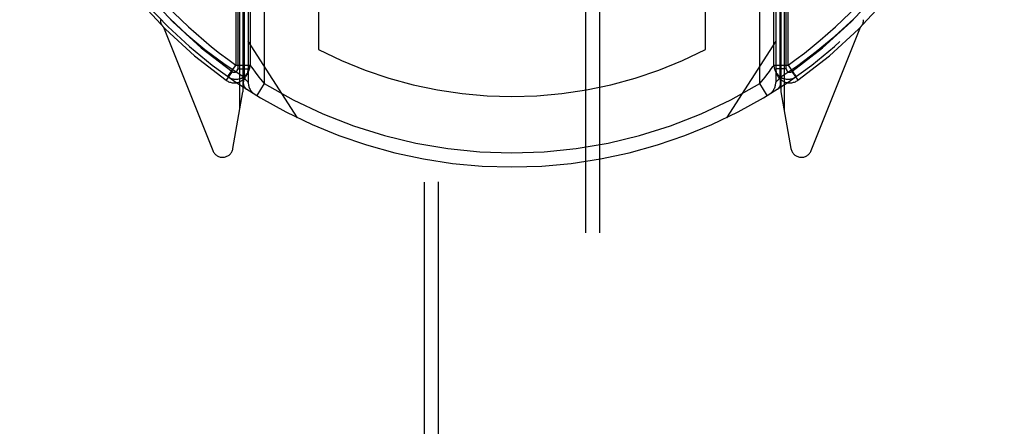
# Model space of a CAD drawing. Header units: inches. Extents: x 0 to 214, y 0 to 139.
# Tile 81 of 147: x 90.954 to 92.354, y 41.487 to 42.065. Entities that reach past the tile are written whole.
import ezdxf

# ---------------------------------------------------------------- set-up
doc = ezdxf.new("R2010")
doc.units = ezdxf.units.IN
doc.header["$LTSCALE"] = 11.786071
doc.header["$MEASUREMENT"] = 0
doc.linetypes.add('HIDDEN', pattern=[0.2, 0.1, -0.1])
doc.layers.add('MAIN_OR_RIGHT_DOOR_ASSEMBLY', color=7, linetype='CONTINUOUS')

msp = doc.modelspace()

# ---------------------------------------------------------------- linework, layer by layer
at = {"layer": 'MAIN_OR_RIGHT_DOOR_ASSEMBLY', "color": 8, "linetype": 'HIDDEN'}
for p, q in [((91.5287, 65.4063), (91.5287, 39.4046)), ((91.5487, 65.4064), (91.5487, 39.4046)), ((91.7587, 39.4046), (91.7587, 65.4064)), ((91.7787, 39.4046), (91.7787, 65.4063)), ((91.2668, 41.9374), (91.2668, 42.9709)), ((91.2712, 42.9785), (91.2712, 41.9623)), ((91.2729, 42.9688), (91.2729, 41.983)), ((91.2787, 42.9787), (91.2787, 41.9756)), ((92.0287, 42.9787), (92.0287, 41.9756)), ((92.0346, 42.9689), (92.0346, 41.9829)), ((92.0362, 42.9785), (92.0362, 41.9623)), ((92.0406, 42.9709), (92.0406, 41.9374)), ((91.3787, 42.275), (91.3787, 42.0223)), ((91.9287, 42.0223), (91.9287, 42.275)), ((91.3012, 42.2476), (91.3012, 41.9741)), ((92.0062, 41.9741), (92.0062, 42.2476)), ((91.2612, 42.2076), (91.2612, 42.0003)), ((91.2637, 42.2006), (91.2637, 41.9951)), ((91.2812, 42.2076), (91.2812, 42.0003)), ((92.0262, 42.0003), (92.0262, 42.2076)), ((92.0437, 41.9951), (92.0437, 42.2006)), ((92.0462, 42.0003), (92.0462, 42.2076)), ((91.1581, 42.0543), (91.2283, 41.8788)), ((92.0791, 41.8788), (92.1493, 42.0543)), ((91.3487, 41.9255), (91.2787, 42.0345)), ((92.0287, 42.0345), (91.9587, 41.9255)), ((91.2612, 42.0003), (91.2812, 42.0003)), ((92.0262, 42.0003), (92.0462, 42.0003)), ((91.2558, 41.991), (91.2471, 41.9788)), ((91.2508, 41.9856), (91.2578, 41.9955)), ((91.2637, 41.9951), (91.2787, 41.9951)), ((91.2836, 41.997), (91.286, 41.9936)), ((92.0437, 41.9951), (92.0287, 41.9951)), ((92.0516, 41.991), (92.0603, 41.9788)), ((91.2497, 41.984), (91.2542, 41.9808)), ((91.2755, 41.9796), (91.2729, 41.9829)), ((91.2773, 41.9773), (91.2755, 41.9796)), ((91.2784, 41.976), (91.2773, 41.9773)), ((91.3012, 41.9741), (91.2909, 41.957)), ((92.0062, 41.9741), (92.0113, 41.9803)), ((92.0166, 41.957), (92.0062, 41.9741)), ((92.032, 41.9796), (92.0301, 41.9773)), ((92.0346, 41.9829), (92.032, 41.9796)), ((92.0571, 41.9835), (92.0575, 41.9838)), ((92.0575, 41.9838), (92.0578, 41.984)), ((92.0575, 41.9838), (92.0578, 41.984)), ((91.257, 41.8817), (91.2712, 41.9623)), ((92.0362, 41.9623), (92.0504, 41.8817))]:
    msp.add_line(p, q, dxfattribs=at)
for points in [[(91.1675, 42.0661), (91.1915, 42.044), (91.2171, 42.0227), (91.2442, 42.0024), (91.2729, 41.983)], [(92.0346, 41.9829), (92.0601, 41.9999), (92.0862, 42.0195), (92.1128, 42.0416), (92.1399, 42.0661)], [(91.2578, 41.9955), (91.2595, 41.9979), (91.2612, 42.0003)], [(91.2812, 42.0003), (91.2813, 42.0002), (91.2816, 41.9998), (91.2836, 41.997)], [(92.0259, 41.9998), (92.0261, 42.0002), (92.0262, 42.0003)], [(92.0462, 42.0003), (92.0473, 41.9989), (92.0483, 41.9974), (92.0494, 41.9958), (92.0505, 41.9943), (92.0515, 41.9928), (92.0526, 41.9913), (92.0545, 41.9886)], [(91.286, 41.9936), (91.2876, 41.9915), (91.2895, 41.989), (91.2915, 41.9863), (91.2938, 41.9834), (91.2962, 41.9803), (91.3012, 41.9741)], [(92.0113, 41.9803), (92.0137, 41.9834), (92.0159, 41.9863), (92.0179, 41.9889), (92.0198, 41.9914), (92.0214, 41.9935), (92.0238, 41.9969)], [(92.0238, 41.9969), (92.0247, 41.9982), (92.0259, 41.9998)], [(92.0545, 41.9886), (92.0553, 41.9874), (92.0561, 41.9863), (92.0568, 41.9853), (92.0573, 41.9846), (92.0577, 41.9841), (92.0578, 41.984)], [(91.2497, 41.984), (91.2498, 41.984), (91.25, 41.9844), (91.2503, 41.9849), (91.2508, 41.9856)], [(91.2729, 41.9829), (91.2722, 41.9803), (91.2718, 41.9776), (91.2717, 41.9751), (91.272, 41.9728), (91.2726, 41.9707), (91.2735, 41.9688), (91.2747, 41.9673), (91.2762, 41.9661)], [(91.2787, 41.9756), (91.2786, 41.9757), (91.2784, 41.976)], [(92.0301, 41.9773), (92.0291, 41.976), (92.0288, 41.9757), (92.0287, 41.9756)], [(92.0312, 41.9661), (92.0327, 41.9673), (92.0339, 41.9688), (92.0348, 41.9707), (92.0354, 41.9728), (92.0357, 41.9751), (92.0357, 41.9776), (92.0353, 41.9803), (92.0346, 41.9829)]]:
    msp.add_lwpolyline(points, dxfattribs=at)
for centre, radius, start, end in [((91.6537, 42.5486), 0.7, 305.5126, 234.4874), ((91.6537, 42.5486), 0.685, 305.5126, 234.4874), ((91.6537, 42.5556), 0.68, 215.2961, 234.7467), ((91.6537, 42.5556), 0.68, 305.2529, 324.7039), ((91.6537, 42.5556), 0.7, 215.2961, 324.7039), ((91.1687, 42.0648), 0.015, 180, 224.9252), ((92.1387, 42.0648), 0.015, 315.0748, 360), ((91.6537, 42.5556), 0.6, 242.7204, 297.2796), ((91.2612, 42.0003), 0.02, 234.7457, 360), ((92.0462, 42.0003), 0.02, 180, 305.2543), ((91.2587, 41.9951), 0.02, 234.4874, 360), ((91.2587, 41.9951), 0.005, 234.4874, 360), ((92.0487, 41.9951), 0.02, 180, 305.5126), ((92.0487, 41.9951), 0.005, 180, 305.5126), ((91.2987, 41.9756), 0.02, 180, 238.5295), ((91.6537, 42.5556), 0.68, 238.7763, 301.2238), ((92.0087, 41.9756), 0.02, 301.4688, 359.9992), ((91.2422, 41.8843), 0.015, 201.8041, 350), ((92.0652, 41.8843), 0.015, 190, 338.1959)]:
    msp.add_arc(centre, radius, start, end, dxfattribs=at)

doc.saveas('drawing.dxf')
